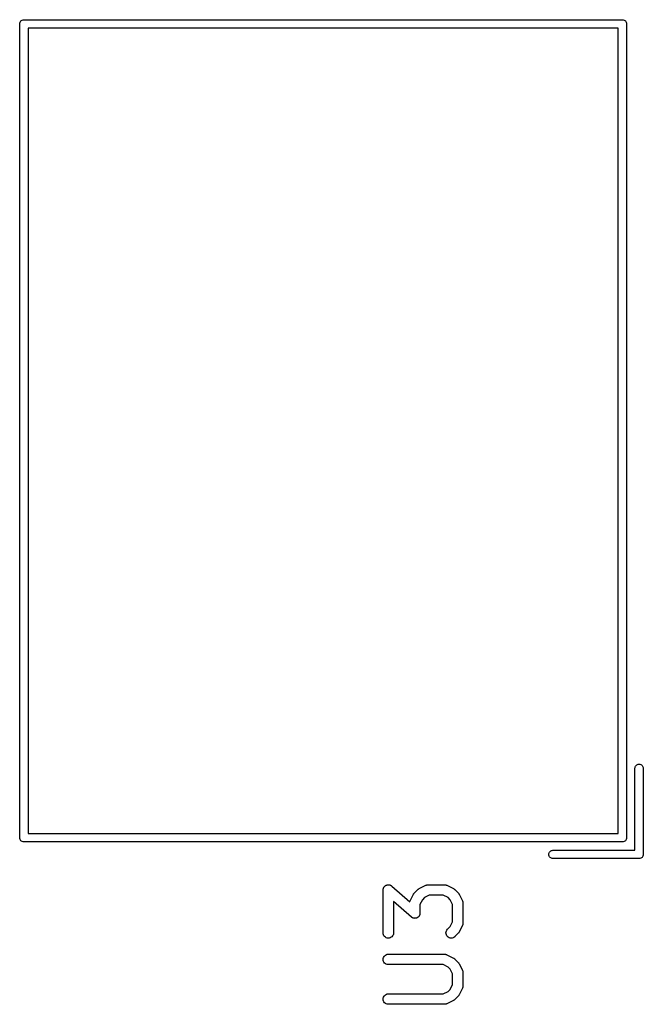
# Model space of a CAD drawing. Extents: x 0.02 to 3.89, y 0.07 to 3.88.
# Tile 85 of 172: x 1.82 to 2.18, y 3.29 to 3.85. Entities that reach past the tile are written whole.
import ezdxf

# ---------------------------------------------------------------- set-up
doc = ezdxf.new("R2010")
doc.units = 0
doc.header["$MEASUREMENT"] = 0
doc.layers.add('BLACK', color=7, linetype='CONTINUOUS')

msp = doc.modelspace()

# ---------------------------------------------------------------- linework, layer by layer
at = {"layer": 'BLACK', "linetype": 'CONTINUOUS'}
for p, q in [((1.82444, 3.84792), (1.82448, 3.84838)), ((1.82445, 3.8478), (1.82444, 3.84792)), ((1.82445, 3.38658), (1.82445, 3.8478)), ((1.82448, 3.84838), (1.82462, 3.84883)), ((1.82462, 3.84883), (1.82484, 3.84924)), ((1.82484, 3.84924), (1.82513, 3.8496)), ((1.82513, 3.8496), (1.82549, 3.84989)), ((1.82549, 3.84989), (1.8259, 3.85011)), ((1.8259, 3.85011), (1.82635, 3.85025)), ((1.82635, 3.85025), (1.8267, 3.85028)), ((1.8267, 3.85028), (1.82681, 3.85029)), ((1.8267, 3.85028), (1.8267, 3.85028)), ((1.82681, 3.85029), (1.82693, 3.85028)), ((1.82693, 3.85028), (2.16607, 3.85028)), ((2.16607, 3.85028), (2.16618, 3.85029)), ((2.16618, 3.85029), (2.1663, 3.85028)), ((2.1663, 3.85028), (2.16664, 3.85025)), ((2.16664, 3.85025), (2.16709, 3.85011)), ((2.16709, 3.85011), (2.1675, 3.84989)), ((2.1675, 3.84989), (2.16786, 3.8496)), ((2.16786, 3.8496), (2.16815, 3.84924)), ((2.16815, 3.84924), (2.16837, 3.84883)), ((2.16837, 3.84883), (2.16851, 3.84838)), ((2.16851, 3.84838), (2.16855, 3.84792)), ((2.16855, 3.84792), (2.16854, 3.8478)), ((2.16854, 3.8478), (2.16854, 3.38658)), ((1.82917, 3.84556), (1.82917, 3.38882)), ((2.16382, 3.84556), (1.82917, 3.84556)), ((2.16382, 3.38882), (2.16382, 3.84556)), ((2.17395, 3.42751), (2.17431, 3.4278)), ((2.17431, 3.4278), (2.17472, 3.42802)), ((2.17472, 3.42802), (2.17517, 3.42816)), ((2.17517, 3.42816), (2.17563, 3.4282)), ((2.17563, 3.4282), (2.17609, 3.42816)), ((2.17609, 3.42816), (2.17654, 3.42802)), ((2.17654, 3.42802), (2.17695, 3.4278)), ((2.17695, 3.4278), (2.17731, 3.42751)), ((2.17327, 3.42595), (2.1733, 3.42629)), ((2.17327, 3.37937), (2.17327, 3.42595)), ((2.1733, 3.42629), (2.17344, 3.42674)), ((2.17344, 3.42674), (2.17366, 3.42715)), ((2.17366, 3.42715), (2.17395, 3.42751)), ((2.17731, 3.42751), (2.1776, 3.42715)), ((2.1776, 3.42715), (2.17782, 3.42674)), ((2.17782, 3.42674), (2.17796, 3.42629)), ((2.17796, 3.42629), (2.17799, 3.42595)), ((2.17799, 3.42595), (2.17799, 3.37713)), ((1.82917, 3.38882), (2.16382, 3.38882)), ((1.82444, 3.38646), (1.82445, 3.38658)), ((1.82448, 3.386), (1.82444, 3.38646)), ((1.82462, 3.38555), (1.82448, 3.386)), ((1.82484, 3.38514), (1.82462, 3.38555)), ((1.82513, 3.38478), (1.82484, 3.38514)), ((1.82549, 3.38449), (1.82513, 3.38478)), ((1.8259, 3.38427), (1.82549, 3.38449)), ((1.82635, 3.38413), (1.8259, 3.38427)), ((1.82661, 3.38411), (1.82635, 3.38413)), ((1.82681, 3.38409), (1.82661, 3.38411)), ((1.82693, 3.3841), (1.82681, 3.38409)), ((2.16607, 3.3841), (1.82693, 3.3841)), ((2.16618, 3.38409), (2.16607, 3.3841)), ((2.1663, 3.3841), (2.16618, 3.38409)), ((2.16664, 3.38413), (2.1663, 3.3841)), ((2.1663, 3.3841), (2.1663, 3.3841)), ((2.16709, 3.38427), (2.16664, 3.38413)), ((2.1675, 3.38449), (2.16709, 3.38427)), ((2.16786, 3.38478), (2.1675, 3.38449)), ((2.16815, 3.38514), (2.16786, 3.38478)), ((2.16837, 3.38555), (2.16815, 3.38514)), ((2.16851, 3.386), (2.16837, 3.38555)), ((2.16855, 3.38646), (2.16851, 3.386)), ((2.16854, 3.38658), (2.16855, 3.38646)), ((2.12444, 3.37701), (2.12448, 3.37747)), ((2.12448, 3.37747), (2.12462, 3.37792)), ((2.12462, 3.37792), (2.12484, 3.37833)), ((2.12484, 3.37833), (2.12513, 3.37869)), ((2.12513, 3.37869), (2.12549, 3.37899)), ((2.12549, 3.37899), (2.1259, 3.3792)), ((2.1259, 3.3792), (2.12635, 3.37934)), ((2.12635, 3.37934), (2.1267, 3.37937)), ((2.1267, 3.37937), (2.17327, 3.37937)), ((2.12448, 3.37655), (2.12444, 3.37701)), ((2.12462, 3.3761), (2.12448, 3.37655)), ((2.12484, 3.37569), (2.12462, 3.3761)), ((2.12513, 3.37533), (2.12484, 3.37569)), ((2.12549, 3.37504), (2.12513, 3.37533)), ((2.1259, 3.37482), (2.12549, 3.37504)), ((2.12635, 3.37468), (2.1259, 3.37482)), ((2.1267, 3.37465), (2.12635, 3.37468)), ((2.17551, 3.37465), (2.1267, 3.37465)), ((2.17563, 3.37464), (2.17551, 3.37465)), ((2.17575, 3.37465), (2.17563, 3.37464)), ((2.17609, 3.37468), (2.17575, 3.37465)), ((2.17575, 3.37465), (2.17575, 3.37465)), ((2.17654, 3.37482), (2.17609, 3.37468)), ((2.17695, 3.37504), (2.17654, 3.37482)), ((2.17731, 3.37533), (2.17695, 3.37504)), ((2.1776, 3.37569), (2.17731, 3.37533)), ((2.17782, 3.3761), (2.1776, 3.37569)), ((2.17796, 3.37655), (2.17782, 3.3761)), ((2.17798, 3.3768), (2.17796, 3.37655)), ((2.17799, 3.3769), (2.17798, 3.3768)), ((2.17799, 3.37713), (2.178, 3.37701)), ((2.178, 3.37701), (2.17799, 3.3769)), ((2.17799, 3.3769), (2.17799, 3.3769)), ((2.03049, 3.35691), (2.03051, 3.3571)), ((2.03049, 3.35687), (2.03049, 3.35691)), ((2.03049, 3.3325), (2.03049, 3.35687)), ((2.03051, 3.3571), (2.03052, 3.35728)), ((2.03052, 3.35728), (2.03054, 3.35738)), ((2.03054, 3.35738), (2.03055, 3.35748)), ((2.03055, 3.35748), (2.03061, 3.35766)), ((2.03061, 3.35766), (2.03065, 3.35784)), ((2.03065, 3.35784), (2.03069, 3.35794)), ((2.03069, 3.35794), (2.03073, 3.35803)), ((2.03073, 3.35803), (2.03082, 3.3582)), ((2.03082, 3.3582), (2.03089, 3.35836)), ((2.03089, 3.35836), (2.03095, 3.35845)), ((2.03095, 3.35845), (2.031, 3.35854)), ((2.031, 3.35854), (2.03112, 3.35868)), ((2.03112, 3.35868), (2.03123, 3.35883)), ((2.03123, 3.35883), (2.03131, 3.3589)), ((2.03131, 3.3589), (2.03137, 3.35898)), ((2.03137, 3.35898), (2.03152, 3.3591)), ((2.03152, 3.3591), (2.03165, 3.35922)), ((2.03165, 3.35922), (2.03174, 3.35928)), ((2.03174, 3.35928), (2.03182, 3.35934)), ((2.03182, 3.35934), (2.03199, 3.35943)), ((2.03199, 3.35943), (2.03215, 3.35952)), ((2.03215, 3.35952), (2.03224, 3.35956)), ((2.03224, 3.35956), (2.03233, 3.35961)), ((2.03233, 3.35961), (2.03251, 3.35966)), ((2.03251, 3.35966), (2.03269, 3.35973)), ((2.03269, 3.35973), (2.03279, 3.35974)), ((2.03279, 3.35974), (2.03289, 3.35977)), ((2.03289, 3.35977), (2.03307, 3.35979)), ((2.03307, 3.35979), (2.03325, 3.35982)), ((2.03325, 3.35982), (2.03336, 3.35981)), ((2.03336, 3.35981), (2.03346, 3.35982)), ((2.03346, 3.35982), (2.03365, 3.3598)), ((2.03365, 3.3598), (2.03383, 3.3598)), ((2.03383, 3.3598), (2.03393, 3.35977)), ((2.03393, 3.35977), (2.03403, 3.35976)), ((2.03403, 3.35976), (2.03421, 3.35971)), ((2.03421, 3.35971), (2.03439, 3.35967)), ((2.03439, 3.35967), (2.03449, 3.35962)), ((2.03449, 3.35962), (2.03458, 3.35959)), ((2.03458, 3.35959), (2.03475, 3.35951)), ((2.03475, 3.35951), (2.03492, 3.35943)), ((2.03492, 3.35943), (2.035, 3.35937)), ((2.035, 3.35937), (2.03509, 3.35932)), ((2.03509, 3.35932), (2.03523, 3.3592)), ((2.03523, 3.3592), (2.03538, 3.35909)), ((2.03538, 3.35909), (2.04559, 3.35016)), ((2.048, 3.35496), (2.04812, 3.35508)), ((2.04812, 3.35508), (2.04823, 3.35521)), ((2.04823, 3.35521), (2.0501, 3.35708)), ((2.0501, 3.35708), (2.05013, 3.35711)), ((2.05013, 3.35711), (2.05026, 3.35722)), ((2.05026, 3.35722), (2.05038, 3.35733)), ((2.05038, 3.35733), (2.05048, 3.3574)), ((2.05048, 3.3574), (2.05058, 3.35747)), ((2.05058, 3.35747), (2.05073, 3.35755)), ((2.05073, 3.35755), (2.05087, 3.35764)), ((2.05087, 3.35764), (2.05462, 3.35951)), ((2.05462, 3.35951), (2.05465, 3.35953)), ((2.05465, 3.35953), (2.05474, 3.35956)), ((2.05474, 3.35956), (2.05481, 3.3596)), ((2.05481, 3.3596), (2.05501, 3.35966)), ((2.05501, 3.35966), (2.05519, 3.35973)), ((2.05519, 3.35973), (2.05528, 3.35974)), ((2.05528, 3.35974), (2.05536, 3.35977)), ((2.05536, 3.35977), (2.05556, 3.35979)), ((2.05556, 3.35979), (2.05576, 3.35982)), ((2.05576, 3.35982), (2.05585, 3.35982)), ((2.05585, 3.35982), (2.05594, 3.35982)), ((2.05594, 3.35982), (2.06531, 3.35982)), ((2.06531, 3.35982), (2.06535, 3.35982)), ((2.06535, 3.35982), (2.06544, 3.35981)), ((2.06544, 3.35981), (2.06553, 3.35982)), ((2.06553, 3.35982), (2.06572, 3.35978)), ((2.06572, 3.35978), (2.06593, 3.35976)), ((2.06593, 3.35976), (2.06601, 3.35973)), ((2.06601, 3.35973), (2.06609, 3.35972)), ((2.06609, 3.35972), (2.06628, 3.35965)), ((2.06628, 3.35965), (2.06647, 3.35959)), ((2.06647, 3.35959), (2.06655, 3.35954)), ((2.06655, 3.35954), (2.06663, 3.35951)), ((2.06663, 3.35951), (2.07038, 3.35764)), ((2.07038, 3.35764), (2.07042, 3.35762)), ((2.07042, 3.35762), (2.07056, 3.35753)), ((2.07056, 3.35753), (2.0707, 3.35745)), ((2.0707, 3.35745), (2.0708, 3.35737)), ((2.0708, 3.35737), (2.0709, 3.35731)), ((2.0709, 3.35731), (2.07102, 3.35719)), ((2.07102, 3.35719), (2.07115, 3.35708)), ((2.07115, 3.35708), (2.07302, 3.35521)), ((2.07302, 3.35521), (2.07305, 3.35518)), ((2.07305, 3.35518), (2.07316, 3.35505)), ((2.07316, 3.35505), (2.07327, 3.35493)), ((2.04649, 3.34153), (2.03639, 3.35036)), ((2.03639, 3.35036), (2.03639, 3.3325)), ((2.04559, 3.35016), (2.04566, 3.35034)), ((2.04566, 3.35034), (2.04572, 3.35054)), ((2.04572, 3.35054), (2.04577, 3.35061)), ((2.04577, 3.35061), (2.0458, 3.35069)), ((2.0458, 3.35069), (2.04767, 3.35444)), ((2.04767, 3.35444), (2.04769, 3.35448)), ((2.04769, 3.35448), (2.04778, 3.35462)), ((2.04778, 3.35462), (2.04786, 3.35476)), ((2.04786, 3.35476), (2.04794, 3.35486)), ((2.04794, 3.35486), (2.048, 3.35496)), ((2.05274, 3.35137), (2.05139, 3.34867)), ((2.05394, 3.35257), (2.05274, 3.35137)), ((2.05663, 3.35392), (2.05394, 3.35257)), ((2.06461, 3.35392), (2.05663, 3.35392)), ((2.06731, 3.35257), (2.06461, 3.35392)), ((2.06851, 3.35137), (2.06731, 3.35257)), ((2.06986, 3.34867), (2.06851, 3.35137)), ((2.07327, 3.35493), (2.07334, 3.35483)), ((2.07334, 3.35483), (2.07341, 3.35473)), ((2.07341, 3.35473), (2.07349, 3.35458)), ((2.07349, 3.35458), (2.07358, 3.35444)), ((2.07358, 3.35444), (2.07545, 3.35069)), ((2.07545, 3.35069), (2.07547, 3.35066)), ((2.07547, 3.35066), (2.0755, 3.35057)), ((2.0755, 3.35057), (2.07554, 3.3505)), ((2.07554, 3.3505), (2.0756, 3.3503)), ((2.0756, 3.3503), (2.07567, 3.35011)), ((2.07567, 3.35011), (2.07568, 3.35003)), ((2.07568, 3.35003), (2.07571, 3.34995)), ((2.07571, 3.34995), (2.07573, 3.34974)), ((2.07573, 3.34974), (2.07576, 3.34955)), ((2.07576, 3.34955), (2.07575, 3.34946)), ((2.07575, 3.34946), (2.07576, 3.34937)), ((2.05139, 3.34867), (2.05139, 3.34375)), ((2.06986, 3.33882), (2.06986, 3.34867)), ((2.07576, 3.34937), (2.07576, 3.33812)), ((2.04664, 3.34142), (2.04649, 3.34153)), ((2.04679, 3.3413), (2.04664, 3.34142)), ((2.04688, 3.34125), (2.04679, 3.3413)), ((2.04696, 3.34119), (2.04688, 3.34125)), ((2.04713, 3.34111), (2.04696, 3.34119)), ((2.04729, 3.34103), (2.04713, 3.34111)), ((2.04739, 3.34099), (2.04729, 3.34103)), ((2.04749, 3.34095), (2.04739, 3.34099)), ((2.04767, 3.34091), (2.04749, 3.34095)), ((2.04784, 3.34086), (2.04767, 3.34091)), ((2.04795, 3.34084), (2.04784, 3.34086)), ((2.04805, 3.34082), (2.04795, 3.34084)), ((2.04823, 3.34081), (2.04805, 3.34082)), ((2.04842, 3.34079), (2.04823, 3.34081)), ((2.04852, 3.3408), (2.04842, 3.34079)), ((2.04862, 3.3408), (2.04852, 3.3408)), ((2.04881, 3.34083), (2.04862, 3.3408)), ((2.04899, 3.34085), (2.04881, 3.34083)), ((2.04909, 3.34088), (2.04899, 3.34085)), ((2.04919, 3.34089), (2.04909, 3.34088)), ((2.04937, 3.34096), (2.04919, 3.34089)), ((2.04954, 3.34101), (2.04937, 3.34096)), ((2.04964, 3.34106), (2.04954, 3.34101)), ((2.04973, 3.34109), (2.04964, 3.34106)), ((2.04989, 3.34119), (2.04973, 3.34109)), ((2.05006, 3.34128), (2.04989, 3.34119)), ((2.05014, 3.34134), (2.05006, 3.34128)), ((2.05022, 3.3414), (2.05014, 3.34134)), ((2.05036, 3.34152), (2.05022, 3.3414)), ((2.0505, 3.34164), (2.05036, 3.34152)), ((2.05057, 3.34172), (2.0505, 3.34164)), ((2.05065, 3.34179), (2.05057, 3.34172)), ((2.05076, 3.34194), (2.05065, 3.34179)), ((2.05087, 3.34208), (2.05076, 3.34194)), ((2.05092, 3.34217), (2.05087, 3.34208)), ((2.05099, 3.34225), (2.05092, 3.34217)), ((2.05106, 3.34242), (2.05099, 3.34225)), ((2.05115, 3.34258), (2.05106, 3.34242)), ((2.05118, 3.34268), (2.05115, 3.34258)), ((2.05123, 3.34278), (2.05118, 3.34268)), ((2.05127, 3.34296), (2.05123, 3.34278)), ((2.05133, 3.34313), (2.05127, 3.34296)), ((2.05134, 3.34324), (2.05133, 3.34313)), ((2.05136, 3.34334), (2.05134, 3.34324)), ((2.05137, 3.34352), (2.05136, 3.34334)), ((2.05139, 3.34371), (2.05137, 3.34352)), ((2.05139, 3.34375), (2.05139, 3.34371)), ((2.06851, 3.33612), (2.06986, 3.33882)), ((2.06611, 3.33251), (2.06617, 3.33308)), ((2.06617, 3.33308), (2.06633, 3.33363)), ((2.06633, 3.33363), (2.06661, 3.33414)), ((2.06661, 3.33414), (2.06697, 3.33459)), ((2.06697, 3.33459), (2.06851, 3.33612)), ((2.07339, 3.33273), (2.07331, 3.33264)), ((2.07347, 3.33288), (2.07339, 3.33273)), ((2.07356, 3.33302), (2.07347, 3.33288)), ((2.07358, 3.33305), (2.07356, 3.33302)), ((2.07545, 3.3368), (2.07358, 3.33305)), ((2.07548, 3.33688), (2.07545, 3.3368)), ((2.07552, 3.33696), (2.07548, 3.33688)), ((2.07559, 3.33715), (2.07552, 3.33696)), ((2.07566, 3.33734), (2.07559, 3.33715)), ((2.07567, 3.33743), (2.07566, 3.33734)), ((2.0757, 3.33751), (2.07567, 3.33743)), ((2.07572, 3.33771), (2.0757, 3.33751)), ((2.07576, 3.33791), (2.07572, 3.33771)), ((2.07576, 3.33808), (2.07575, 3.338)), ((2.07575, 3.338), (2.07576, 3.33791)), ((2.07576, 3.33812), (2.07576, 3.33808)), ((2.03054, 3.33193), (2.03049, 3.3325)), ((2.03071, 3.33137), (2.03054, 3.33193)), ((2.03098, 3.33087), (2.03071, 3.33137)), ((2.03134, 3.33042), (2.03098, 3.33087)), ((2.03179, 3.33005), (2.03134, 3.33042)), ((2.0323, 3.32978), (2.03179, 3.33005)), ((2.03285, 3.32961), (2.0323, 3.32978)), ((2.03342, 3.32955), (2.03285, 3.32961)), ((2.03399, 3.3296), (2.03342, 3.32955)), ((2.03455, 3.32976), (2.03399, 3.3296)), ((2.03506, 3.33003), (2.03455, 3.32976)), ((2.03551, 3.33039), (2.03506, 3.33003)), ((2.03588, 3.33083), (2.03551, 3.33039)), ((2.03615, 3.33134), (2.03588, 3.33083)), ((2.03633, 3.33189), (2.03615, 3.33134)), ((2.03639, 3.33246), (2.03633, 3.33189)), ((2.03639, 3.3325), (2.03639, 3.33246)), ((2.06616, 3.33194), (2.06611, 3.33251)), ((2.06633, 3.33138), (2.06616, 3.33194)), ((2.0666, 3.33087), (2.06633, 3.33138)), ((2.06696, 3.33043), (2.0666, 3.33087)), ((2.0674, 3.33006), (2.06696, 3.33043)), ((2.06791, 3.32978), (2.0674, 3.33006)), ((2.06846, 3.32961), (2.06791, 3.32978)), ((2.06903, 3.32955), (2.06846, 3.32961)), ((2.0696, 3.3296), (2.06903, 3.32955)), ((2.07016, 3.32976), (2.0696, 3.3296)), ((2.07067, 3.33002), (2.07016, 3.32976)), ((2.07112, 3.33038), (2.07067, 3.33002)), ((2.07115, 3.33041), (2.07112, 3.33038)), ((2.07302, 3.33229), (2.07115, 3.33041)), ((2.07313, 3.33241), (2.07302, 3.33229)), ((2.07324, 3.33253), (2.07313, 3.33241)), ((2.07331, 3.33264), (2.07324, 3.33253)), ((2.03049, 3.31752), (2.03055, 3.31809)), ((2.03054, 3.31695), (2.03049, 3.31752)), ((2.0307, 3.31639), (2.03054, 3.31695)), ((2.03055, 3.31809), (2.03072, 3.31865)), ((2.03097, 3.31588), (2.0307, 3.31639)), ((2.03072, 3.31865), (2.03099, 3.31915)), ((2.03099, 3.31915), (2.03136, 3.3196)), ((2.03136, 3.3196), (2.03181, 3.31996)), ((2.03181, 3.31996), (2.03231, 3.32023)), ((2.03231, 3.32023), (2.03287, 3.3204)), ((2.03287, 3.3204), (2.03344, 3.32045)), ((2.03344, 3.32045), (2.06531, 3.32045)), ((2.06531, 3.32045), (2.06535, 3.32045)), ((2.06535, 3.32045), (2.06544, 3.32044)), ((2.06544, 3.32044), (2.06553, 3.32045)), ((2.06553, 3.32045), (2.06572, 3.32041)), ((2.06572, 3.32041), (2.06593, 3.32039)), ((2.06593, 3.32039), (2.06601, 3.32036)), ((2.06601, 3.32036), (2.06609, 3.32035)), ((2.06609, 3.32035), (2.06628, 3.32028)), ((2.06628, 3.32028), (2.06647, 3.32021)), ((2.06647, 3.32021), (2.06655, 3.32017)), ((2.06655, 3.32017), (2.06663, 3.32014)), ((2.06663, 3.32014), (2.07038, 3.31827)), ((2.07038, 3.31827), (2.07042, 3.31825)), ((2.07042, 3.31825), (2.07056, 3.31816)), ((2.07056, 3.31816), (2.0707, 3.31808)), ((2.0707, 3.31808), (2.0708, 3.318)), ((2.0708, 3.318), (2.0709, 3.31793)), ((2.0709, 3.31793), (2.07102, 3.31782)), ((2.07102, 3.31782), (2.07115, 3.31771)), ((2.07115, 3.31771), (2.07302, 3.31584)), ((2.03133, 3.31543), (2.03097, 3.31588)), ((2.03177, 3.31506), (2.03133, 3.31543)), ((2.03228, 3.31479), (2.03177, 3.31506)), ((2.03283, 3.31461), (2.03228, 3.31479)), ((2.0334, 3.31455), (2.03283, 3.31461)), ((2.03344, 3.31455), (2.0334, 3.31455)), ((2.06461, 3.31455), (2.03344, 3.31455)), ((2.06731, 3.3132), (2.06461, 3.31455)), ((2.06851, 3.312), (2.06731, 3.3132)), ((2.06986, 3.3093), (2.06851, 3.312)), ((2.07302, 3.31584), (2.07305, 3.31581)), ((2.07305, 3.31581), (2.07316, 3.31568)), ((2.07316, 3.31568), (2.07327, 3.31556)), ((2.07327, 3.31556), (2.07334, 3.31546)), ((2.07334, 3.31546), (2.07341, 3.31536)), ((2.07341, 3.31536), (2.07349, 3.31521)), ((2.07349, 3.31521), (2.07358, 3.31507)), ((2.07358, 3.31507), (2.07545, 3.31132)), ((2.07545, 3.31132), (2.07547, 3.31129)), ((2.07547, 3.31129), (2.0755, 3.3112)), ((2.0755, 3.3112), (2.07554, 3.31113)), ((2.07554, 3.31113), (2.0756, 3.31093)), ((2.0756, 3.31093), (2.07567, 3.31074)), ((2.07567, 3.31074), (2.07568, 3.31066)), ((2.07568, 3.31066), (2.07571, 3.31058)), ((2.07571, 3.31058), (2.07573, 3.31037)), ((2.07573, 3.31037), (2.07576, 3.31018)), ((2.06986, 3.3032), (2.06986, 3.3093)), ((2.07576, 3.31018), (2.07575, 3.31009)), ((2.07575, 3.31009), (2.07576, 3.31)), ((2.07576, 3.31), (2.07576, 3.3025)), ((2.06461, 3.29796), (2.06731, 3.29931)), ((2.06731, 3.29931), (2.06851, 3.3005)), ((2.06851, 3.3005), (2.06986, 3.3032)), ((2.07545, 3.30118), (2.07358, 3.29743)), ((2.07548, 3.30126), (2.07545, 3.30118)), ((2.07552, 3.30134), (2.07548, 3.30126)), ((2.07559, 3.30153), (2.07552, 3.30134)), ((2.07566, 3.30172), (2.07559, 3.30153)), ((2.07567, 3.30181), (2.07566, 3.30172)), ((2.0757, 3.30189), (2.07567, 3.30181)), ((2.07572, 3.30209), (2.0757, 3.30189)), ((2.07576, 3.30229), (2.07572, 3.30209)), ((2.07576, 3.30246), (2.07575, 3.30238)), ((2.07575, 3.30238), (2.07576, 3.30229)), ((2.07576, 3.3025), (2.07576, 3.30246)), ((2.03049, 3.29502), (2.03055, 3.2956)), ((2.03054, 3.29445), (2.03049, 3.29502)), ((2.0307, 3.2939), (2.03054, 3.29445)), ((2.03055, 3.2956), (2.03072, 3.29615)), ((2.03097, 3.29339), (2.0307, 3.2939)), ((2.03072, 3.29615), (2.03099, 3.29665)), ((2.03099, 3.29665), (2.03136, 3.2971)), ((2.03136, 3.2971), (2.03181, 3.29746)), ((2.03181, 3.29746), (2.03231, 3.29773)), ((2.03231, 3.29773), (2.03287, 3.2979)), ((2.03287, 3.2979), (2.03344, 3.29796)), ((2.03344, 3.29796), (2.06461, 3.29796)), ((2.07038, 3.29424), (2.06663, 3.29236)), ((2.07052, 3.29433), (2.07038, 3.29424)), ((2.07067, 3.2944), (2.07052, 3.29433)), ((2.07076, 3.29448), (2.07067, 3.2944)), ((2.07087, 3.29454), (2.07076, 3.29448)), ((2.07099, 3.29466), (2.07087, 3.29454)), ((2.07112, 3.29476), (2.07099, 3.29466)), ((2.07115, 3.29479), (2.07112, 3.29476)), ((2.07302, 3.29667), (2.07115, 3.29479)), ((2.07313, 3.29679), (2.07302, 3.29667)), ((2.07324, 3.29691), (2.07313, 3.29679)), ((2.07331, 3.29702), (2.07324, 3.29691)), ((2.07339, 3.29711), (2.07331, 3.29702)), ((2.07347, 3.29726), (2.07339, 3.29711)), ((2.07356, 3.2974), (2.07347, 3.29726)), ((2.07358, 3.29743), (2.07356, 3.2974)), ((2.03133, 3.29294), (2.03097, 3.29339)), ((2.03177, 3.29257), (2.03133, 3.29294)), ((2.03228, 3.29229), (2.03177, 3.29257)), ((2.03283, 3.29212), (2.03228, 3.29229)), ((2.0334, 3.29205), (2.03283, 3.29212)), ((2.03344, 3.29205), (2.0334, 3.29205)), ((2.06531, 3.29205), (2.03344, 3.29205)), ((2.0654, 3.29206), (2.06531, 3.29205)), ((2.06548, 3.29206), (2.0654, 3.29206)), ((2.06568, 3.29209), (2.06548, 3.29206)), ((2.06588, 3.29211), (2.06568, 3.29209)), ((2.06597, 3.29213), (2.06588, 3.29211)), ((2.06605, 3.29215), (2.06597, 3.29213)), ((2.06624, 3.29222), (2.06605, 3.29215)), ((2.06644, 3.29227), (2.06624, 3.29222)), ((2.06651, 3.29231), (2.06644, 3.29227)), ((2.06659, 3.29234), (2.06651, 3.29231)), ((2.06663, 3.29236), (2.06659, 3.29234))]:
    msp.add_line(p, q, dxfattribs=at)

doc.saveas('drawing.dxf')
